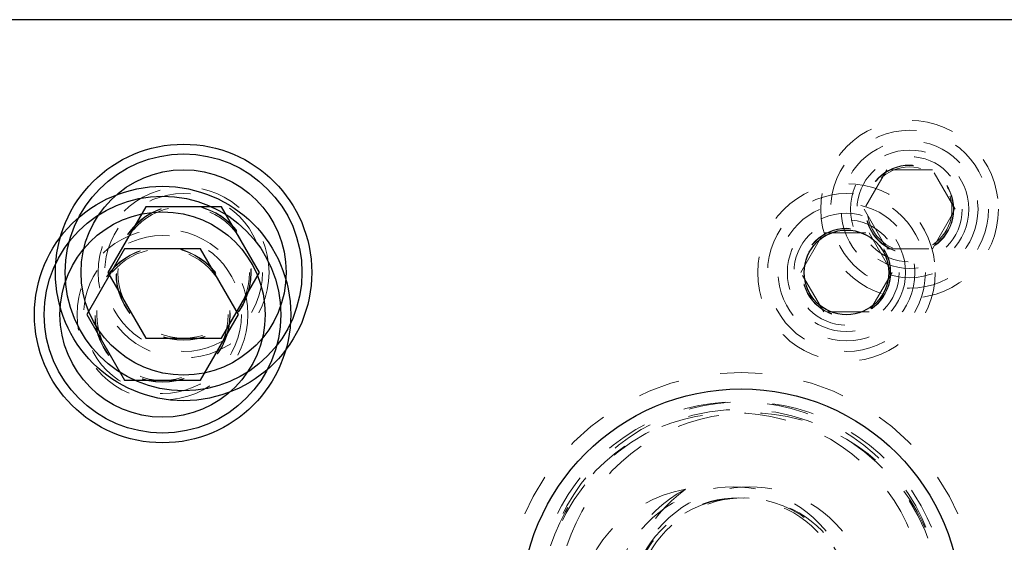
# Model space of a CAD drawing. Header units: inches. Extents: x 1802 to 2468, y -253 to -72.
# Tile 212 of 256: x 2004.3 to 2006.64, y -85.48 to -84.24. Entities that reach past the tile are written whole.
import ezdxf

# ---------------------------------------------------------------- set-up
doc = ezdxf.new("R2010")
doc.units = ezdxf.units.IN
doc.header["$LTSCALE"] = 0.5
doc.header["$MEASUREMENT"] = 0
doc.linetypes.add('HIDDEN', pattern=[0.225, 0.15, -0.075])
for name, color, linetype in [('DIE-M-S', 8, 'Continuous'), ('DIE-M-S3', 8, 'Continuous'), ('DSS-M-S', 53, 'Continuous'), ('DST-M-S', 53, 'Continuous'), ('PAD-M-S', 135, 'Continuous'), ('PBU-M-S', 8, 'Continuous'), ('ST1-M-S', 193, 'Continuous'), ('SVD-M-S', 8, 'Continuous'), ('SVF-M-S', 8, 'Continuous')]:
    doc.layers.add(name, color=color, linetype=linetype)

msp = doc.modelspace()

# ---------------------------------------------------------------- linework, layer by layer
at = {"layer": 'DIE-M-S', "linetype": 'Continuous', "lineweight": 25}
msp.add_line((2009.38748, -84.2431), (1994.88748, -84.2431), dxfattribs=at)
for centre, radius in [((2004.68748, -84.8431), 0.3045), ((2006.26248, -84.8431), 0.1005)]:
    msp.add_circle(centre, radius, dxfattribs=at)
at = {"layer": 'DIE-M-S', "linetype": 'HIDDEN', "lineweight": 18}
msp.add_circle((2004.68748, -84.8431), 0.203, dxfattribs=at)
at = {"layer": 'DIE-M-S3', "linetype": 'HIDDEN', "lineweight": 18}
for radius in [0.211, 0.1405]:
    msp.add_circle((2006.26248, -84.8431), radius, dxfattribs=at)
at = {"layer": 'DSS-M-S', "linetype": 'HIDDEN', "lineweight": 18}
msp.add_circle((2004.68748, -84.8431), 0.15625, dxfattribs=at)
at = {"layer": 'DST-M-S', "linetype": 'Continuous', "lineweight": 25}
for centre, radius in [((2004.63748, -84.9431), 0.3045), ((2006.01248, -85.6431), 0.52345)]:
    msp.add_circle(centre, radius, dxfattribs=at)
at = {"layer": 'DST-M-S', "linetype": 'HIDDEN', "lineweight": 18}
msp.add_circle((2004.63748, -84.9431), 0.203, dxfattribs=at)
at = {"layer": 'PAD-M-S', "linetype": 'HIDDEN', "lineweight": 18}
for centre, radius in [((2006.41248, -84.6931), 0.1005), ((2004.63748, -84.9431), 0.15625)]:
    msp.add_circle(centre, radius, dxfattribs=at)
at = {"layer": 'PBU-M-S', "linetype": 'HIDDEN', "lineweight": 18}
msp.add_line((2007.26248, -84.2431), (1997.51248, -84.2431), dxfattribs=at)
for radius in [0.211, 0.1405]:
    msp.add_circle((2006.41248, -84.6931), radius, dxfattribs=at)
at = {"layer": 'ST1-M-S', "linetype": 'Continuous', "lineweight": 25}
msp.add_line((2009.38748, -84.2431), (1994.13748, -84.2431), dxfattribs=at)
at = {"layer": 'SVD-M-S', "linetype": 'Continuous', "lineweight": 25}
for p, q in [((2004.59742, -84.6871), (2004.50735, -84.8431)), ((2004.77755, -84.6871), (2004.59742, -84.6871)), ((2004.86762, -84.8431), (2004.77755, -84.6871)), ((2004.50735, -84.8431), (2004.59742, -84.9991)), ((2004.77755, -84.9991), (2004.86762, -84.8431)), ((2004.59742, -84.9991), (2004.77755, -84.9991))]:
    msp.add_line(p, q, dxfattribs=at)
at = {"layer": 'SVD-M-S', "linetype": 'HIDDEN', "lineweight": 18}
for p, q in [((2006.15423, -84.8431), (2006.20836, -84.74935)), ((2006.20836, -84.74935), (2006.31661, -84.74935)), ((2006.31661, -84.74935), (2006.37074, -84.8431)), ((2006.20836, -84.93685), (2006.15423, -84.8431)), ((2006.37074, -84.8431), (2006.31661, -84.93685)), ((2006.31661, -84.93685), (2006.20836, -84.93685))]:
    msp.add_line(p, q, dxfattribs=at)
at = {"layer": 'SVD-M-S', "linetype": 'Continuous', "lineweight": 25}
for radius in [0.28125, 0.24375]:
    msp.add_circle((2004.68748, -84.8431), radius, dxfattribs=at)
at = {"layer": 'SVD-M-S', "linetype": 'HIDDEN', "lineweight": 18}
for centre, radius in [((2004.68748, -84.8431), 0.1875), ((2006.26248, -84.8431), 0.1875), ((2004.68748, -84.8431), 0.16072), ((2004.68748, -84.8431), 0.16045), ((2004.68748, -84.8431), 0.15993), ((2006.26248, -84.8431), 0.1625), ((2006.26248, -84.8431), 0.125), ((2006.26248, -84.8431), 0.10497), ((2006.26248, -84.8431), 0.1047), ((2006.26248, -84.8431), 0.10418)]:
    msp.add_circle(centre, radius, dxfattribs=at)
at = {"layer": 'SVF-M-S', "linetype": 'HIDDEN', "lineweight": 18}
for p, q in [((2006.35836, -84.59935), (2006.30423, -84.6931)), ((2006.46661, -84.59935), (2006.35836, -84.59935)), ((2006.52074, -84.6931), (2006.46661, -84.59935)), ((2006.30423, -84.6931), (2006.35836, -84.78685)), ((2006.46661, -84.78685), (2006.52074, -84.6931)), ((2006.35836, -84.78685), (2006.46661, -84.78685))]:
    msp.add_line(p, q, dxfattribs=at)
at = {"layer": 'SVF-M-S', "linetype": 'Continuous', "lineweight": 25}
for p, q in [((2004.54742, -84.7871), (2004.45735, -84.9431)), ((2004.72755, -84.7871), (2004.54742, -84.7871)), ((2004.81762, -84.9431), (2004.72755, -84.7871)), ((2004.45735, -84.9431), (2004.54742, -85.0991)), ((2004.72755, -85.0991), (2004.81762, -84.9431)), ((2004.54742, -85.0991), (2004.72755, -85.0991))]:
    msp.add_line(p, q, dxfattribs=at)
at = {"layer": 'SVF-M-S', "linetype": 'HIDDEN', "lineweight": 18}
for centre, radius in [((2006.41248, -84.6931), 0.1875), ((2006.41248, -84.6931), 0.1625), ((2006.41248, -84.6931), 0.125), ((2006.41248, -84.6931), 0.10497), ((2006.41248, -84.6931), 0.1047), ((2006.41248, -84.6931), 0.10418), ((2004.63748, -84.9431), 0.1875), ((2004.63748, -84.9431), 0.16072), ((2004.63748, -84.9431), 0.16045), ((2004.63748, -84.9431), 0.15993), ((2006.01248, -85.6431), 0.5625)]:
    msp.add_circle(centre, radius, dxfattribs=at)
at = {"layer": 'SVF-M-S', "linetype": 'Continuous', "lineweight": 25}
for centre, radius in [((2004.63748, -84.9431), 0.28125), ((2004.63748, -84.9431), 0.24375), ((2006.01248, -85.6431), 0.52345)]:
    msp.add_circle(centre, radius, dxfattribs=at)
at = {"layer": 'SVF-M-S', "linetype": 'HIDDEN', "lineweight": 18}
for centre, radius, start, end in [((2006.00597, -85.63151), 0.48166, 358.62082, 181.37918), ((2006.019, -85.63151), 0.48166, 358.62082, 181.37918), ((2005.99311, -85.63213), 0.45575, 358.62082, 181.37918), ((2006.01248, -85.6431), 0.475, 236.08967, 180), ((2006.03186, -85.63213), 0.45575, 358.62082, 181.37918), ((2005.99311, -85.63637), 0.28446, 358.6441, 181.3559), ((2006.0283, -85.64096), 0.31958, 117.65377, 180.38339), ((2006.03186, -85.63637), 0.28446, 358.6441, 181.3559), ((2006.00597, -85.63679), 0.25856, 358.60069, 181.39931), ((2006.01248, -85.6431), 0.265, 199.26791, 180), ((2006.019, -85.63679), 0.25856, 358.60069, 181.39931)]:
    msp.add_arc(centre, radius, start, end, dxfattribs=at)
for centre, major_axis, ratio, start_param, end_param in [((2005.94075, -85.6431), (-0.31206, 0), 0.9318009, 4.9084034, 6.2831853), ((2006.118, -85.6431), (0.38537, 0), 0.9410518, 2.2365539, 3.1415927)]:
    msp.add_ellipse(centre, major_axis=major_axis, ratio=ratio, start_param=start_param, end_param=end_param, dxfattribs=at)

doc.saveas('drawing.dxf')
